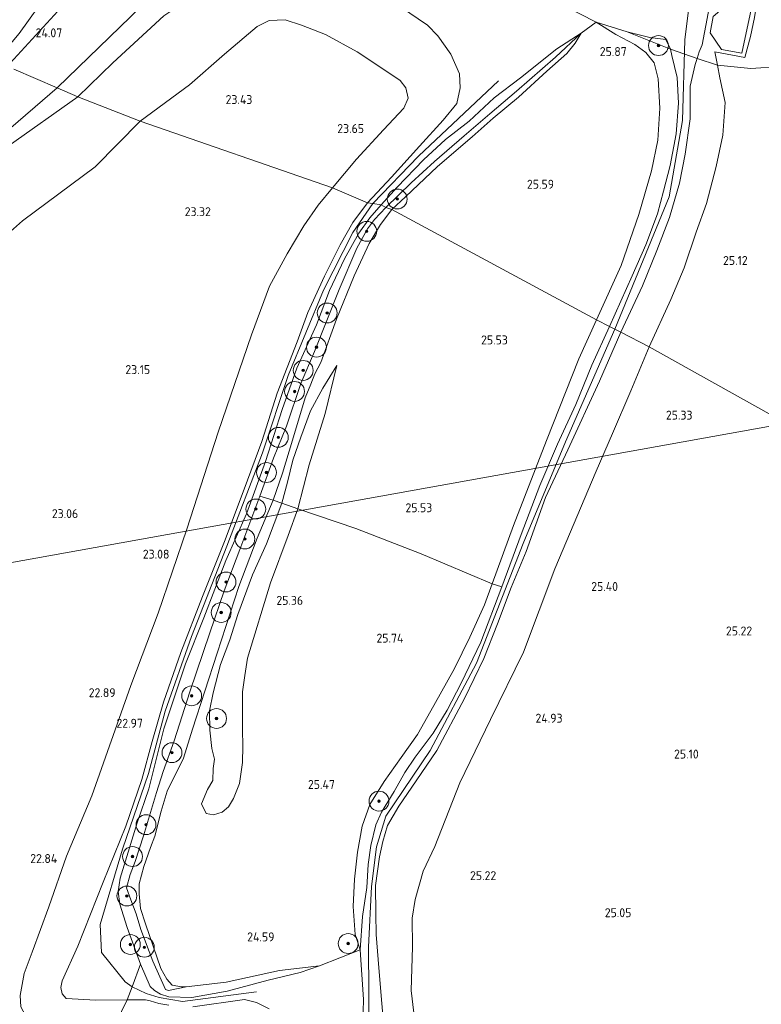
# Model space of a CAD drawing. Extents: x 184075 to 186166, y 346026 to 349063.
# Tile 115 of 136: x 185100 to 185250, y 347969 to 348167. Entities that reach past the tile are written whole.
import ezdxf
from ezdxf.enums import TextEntityAlignment as Align
from ezdxf.lldxf.tags import DXFTag

# ---------------------------------------------------------------- set-up
doc = ezdxf.new("R2010")
doc.units = 0
for name, color, linetype, lineweight in [('B-ME-GR-BOOM-S', 90, 'Continuous', 25), ('B-ME-GR-GRAS-GV', 60, 'Continuous', 13), ('B-ME-GW-OPHOGING_KRUIN-G', 90, 'Continuous', 18), ('B-ME-GW-TALUD_KRUIN-G', 90, 'Continuous', 18), ('B-ME-GW-TALUD_TEEN-G', 90, 'Continuous', 18), ('B-ME-IE-TERREINAFSCHEIDING_KUNSTMATIG_HEKWERK-G', 20, 'IE-TERREINAFSCHEIDING-KUNSTMATIG', 18), ('B-ME-KL-ET_HS-G', 10, 'KL-HS-N', 18), ('B-ME-OG-HOOGTEPUNT-S', 7, 'Continuous', 25), ('B-ME-OG-TERREIN_GROEN-GV', 7, 'Continuous', 18)]:
    doc.layers.add(name, color=color, linetype=linetype, lineweight=lineweight)
doc.styles.add('NLCS-ISO-ANNOTATIVE-T18', font='NLCS-ISO.ttf', dxfattribs={"height": 1.8})
doc.styles.get("Standard").update_dxf_attribs({"font": 'arial.ttf'})
doc.linetypes.add('IE-TERREINAFSCHEIDING-KUNSTMATIG', pattern='A,4,[82,NLCS.SHX,S=0.75,R=90,X=0,Y=0],4,-2', length=10)
tags = doc.linetypes.add('KL-HS-N', pattern='A,4,-1,[103,NLCS.SHX,S=0.75,R=0,X=0,Y=0],-1,4,-1,["H",Standard,S=1,R=0,X=0,Y=-0.5],-2', length=13).pattern_tags.tags
tags[18] = DXFTag(74, 10)

# ---------------------------------------------------------------- blocks, each defined once
blk = doc.blocks.new('SAL-HOOGTELABEL-SO')
at = {"color": 0, "linetype": 'ByBlock', "lineweight": -2, "style": 'NLCS-ISO-ANNOTATIVE-T18'}
blk.add_attdef('HOOGTE', text='', height=1.8, dxfattribs=at).set_placement((2.79, 0), align=Align.RIGHT)
blk = doc.blocks.new('SGR-BOOM_01-SO')
at = {"linetype": 'ByBlock', "lineweight": 18}
h = blk.add_hatch(color=0, dxfattribs=at)
h.dxf.hatch_style = 1
edge = h.paths.add_edge_path()
edge.add_arc((0, 0), 0.25, 0, 360)
at = {"color": 0, "linetype": 'ByBlock', "lineweight": 18}
for radius in [2, 0.25]:
    blk.add_circle((0, 0), radius, dxfattribs=at)

msp = doc.modelspace()

# ---------------------------------------------------------------- linework, layer by layer
at = {"layer": 'B-ME-GR-GRAS-GV'}
for points in [[(185100.112, 348163.981, 23.661), (185092.953, 348155.498, 23.622), (185085.218, 348158.989, 20.981), (185098.428, 348175.31, 20.981), (185103.034, 348181.305, 20.981), (185104.56, 348180.497, 21.573), (185106.31, 348178.613, 22.262), (185108.707, 348176.144, 23.283), (185106.112, 348172.389, 23.414)], [(185096.853, 348156.374, 23.843), (185092.953, 348155.498, 23.622), (185100.112, 348163.981, 23.661), (185106.112, 348172.389, 23.414), (185108.707, 348176.144, 23.283), (185109.835, 348174.818, 23.538), (185110.086, 348174.365, 23.576), (185107.937, 348168.521, 23.945)], [(185244.074, 348172.566, 25.3), (185248.852, 348171.523, 25.475), (185248.191, 348167.222, 25.404), (185247.369, 348163.405, 25.3), (185246.259, 348159.188, 25.543), (185240.217, 348160.307, 25.561), (185240.723, 348157.606, 25.627), (185236.646, 348158.98, 27.335), (185237.047, 348160.275, 27.327), (185237.658, 348161.733, 27.769), (185239.598, 348172.069, 27.862), (185239.416, 348173.078, 27.623), (185239.451, 348174.391, 27.406), (185239.75, 348175.218, 27.155), (185240.968, 348175.833, 26.826), (185242.407, 348176.465, 26.676), (185244.716, 348176.475, 26.478), (185247.215, 348175.861, 25.988), (185245.524, 348174.811, 25.632), (185244.6, 348173.909, 25.498)], [(185241.587, 348160.753, 24.809), (185245.629, 348160.009, 24.761), (185247.959, 348170.776, 24.664), (185244.496, 348171.535, 24.705), (185243.311, 348170.371, 24.768), (185242.066, 348169.28, 24.839), (185239.883, 348167.426, 24.896), (185239.248, 348164.112, 24.896)], [(185247.959, 348170.776, 24.664), (185245.629, 348160.009, 24.761), (185241.587, 348160.753, 24.809), (185239.248, 348164.112, 24.896), (185239.883, 348167.426, 24.896), (185242.066, 348169.28, 24.839), (185243.311, 348170.371, 24.768), (185244.496, 348171.535, 24.705)], [(185168.069, 348138.717, 23.874), (185163.22, 348132.9, 23.567), (185124.535, 348146.343, 23.442), (185134.424, 348153.676, 23.463), (185141.519, 348159.822, 23.567), (185148.05, 348165.395, 23.691), (185150.478, 348166.581, 23.642), (185153.7, 348166.725, 23.612), (185157.014, 348165.691, 23.609), (185161.805, 348163.758, 23.609), (185168.177, 348160.331, 23.71), (185173.398, 348156.865, 23.728), (185176.872, 348154.539, 23.818), (185177.973, 348153.057, 23.927), (185178.485, 348150.998, 23.938), (185177.626, 348148.984, 24.031), (185173.487, 348144.583, 23.904)], [(185221.37, 348117.256, 26.119), (185216.389, 348106.311, 26.112), (185175.173, 348128.564, 24.017), (185177.908, 348131.129, 24.256), (185184.399, 348137.184, 24.215), (185191.325, 348143.21, 24.488), (185195.569, 348146.93, 24.458), (185200.678, 348151.139, 24.364), (185206.397, 348156.377, 24.42), (185210.434, 348159.953, 24.619), (185212.125, 348162.044, 24.824), (185213.284, 348164.036, 25.034), (185216.302, 348166.282, 25.565), (185220.303, 348163.79, 25.894), (185224.126, 348161.766, 26.13), (185226.31, 348160.191, 26.104), (185228.033, 348158.081, 26.059), (185228.803, 348154.861, 26.044), (185229.165, 348148.959, 26.167), (185228.713, 348142.51, 26.201), (185227.493, 348136.357, 26.201), (185224.9, 348127.531, 26.194)], [(185223.578, 348115.176, 27.638), (185219.04, 348104.995, 27.418), (185216.389, 348106.311, 26.112), (185221.37, 348117.256, 26.119), (185224.9, 348127.531, 26.194), (185227.493, 348136.357, 26.201), (185228.713, 348142.51, 26.201), (185229.165, 348148.959, 26.167), (185228.803, 348154.861, 26.044), (185228.033, 348158.081, 26.059), (185226.31, 348160.191, 26.104), (185224.126, 348161.766, 26.13), (185220.303, 348163.79, 25.894), (185216.302, 348166.282, 25.565), (185222.558, 348164.323, 26.594), (185231.269, 348160.833, 27.192), (185231.567, 348159.572, 27.331), (185232.604, 348155.111, 27.563), (185232.893, 348149.996, 27.582), (185232.405, 348143.817, 27.604), (185231.194, 348137.421, 27.6), (185229.908, 348132.222, 27.656), (185228.676, 348127.652, 27.716), (185226.343, 348121.423, 27.713)], [(185179.08, 348133.937, 24.731), (185173.95, 348128.985, 24.689), (185173.059, 348129.509, 24.967), (185176.236, 348133.076, 25.139), (185181.53, 348138.571, 25.127), (185186.006, 348142.65, 25.176), (185190.749, 348146.337, 25.273), (185195.758, 348151.007, 25.326), (185201.073, 348155.036, 25.202), (185208.415, 348160.891, 24.967), (185213.284, 348164.036, 25.034), (185208.169, 348159.235, 24.765), (185200.312, 348152.378, 24.798), (185194.908, 348147.834, 24.806), (185189.775, 348143.392, 24.832), (185183.802, 348138.187, 24.596)], [(185177.908, 348131.129, 24.256), (185175.173, 348128.564, 24.017), (185173.95, 348128.985, 24.689), (185179.08, 348133.937, 24.731), (185183.802, 348138.187, 24.596), (185189.775, 348143.392, 24.832), (185194.908, 348147.834, 24.806), (185200.312, 348152.378, 24.798), (185208.169, 348159.235, 24.765), (185213.284, 348164.036, 25.034), (185212.125, 348162.044, 24.824), (185210.434, 348159.953, 24.619), (185206.397, 348156.377, 24.42), (185200.678, 348151.139, 24.364), (185195.569, 348146.93, 24.458), (185191.325, 348143.21, 24.488), (185184.399, 348137.184, 24.215)], [(185230.346, 348162.793, 27.226), (185231.269, 348160.833, 27.192), (185222.558, 348164.323, 26.594), (185227.119, 348163.207, 26.788)], [(185225.62, 348113.211, 27.769), (185221.324, 348103.882, 27.418), (185220.079, 348104.489, 27.545), (185219.04, 348104.995, 27.418), (185223.578, 348115.176, 27.638), (185226.343, 348121.423, 27.713), (185228.676, 348127.652, 27.716), (185229.908, 348132.222, 27.656), (185231.194, 348137.421, 27.6), (185232.405, 348143.817, 27.604), (185232.893, 348149.996, 27.582), (185232.604, 348155.111, 27.563), (185231.567, 348159.572, 27.331), (185231.269, 348160.833, 27.192), (185236.646, 348158.98, 27.335), (185236.266, 348157.755, 27.342), (185235.269, 348153.415, 27.357), (185235.277, 348146.809, 27.499), (185234.213, 348139.716, 27.63), (185233.129, 348133.835, 27.615), (185231.087, 348126.95, 27.698), (185228.555, 348120.329, 27.769)], [(185121.883, 347969.387, 25.432), (185115.55, 347969.32, 25.115), (185109.627, 347969.685, 24.768), (185108.775, 347970.591, 24.865), (185108.551, 347971.928, 24.838), (185108.805, 347973.248, 24.924), (185111.958, 347980.198, 25.061), (185117.056, 347993.103, 25.072), (185121.639, 348004.35, 25.088), (185124.862, 348013.768, 24.889), (185126.894, 348021.436, 24.744), (185129.229, 348029.366, 24.744), (185132.677, 348039.346, 24.744), (185137.039, 348050.652, 24.744), (185141.454, 348061.723, 24.85), (185145.415, 348072.214, 24.916), (185148.992, 348081.869, 24.932), (185152.108, 348091.546, 24.963), (185156.12, 348101.892, 25.065), (185158.259, 348107.843, 25.123), (185161.612, 348115.156, 25.194), (185164.766, 348121.434, 24.994), (185167.344, 348125.905, 24.943), (185170.272, 348129.882, 24.943), (185171.37, 348129.735, 25.027), (185173.059, 348129.509, 24.967), (185170.77, 348126.892, 24.99), (185168.534, 348123.786, 25.072), (185165.616, 348118.588, 25.19), (185162.599, 348112.265, 25.194), (185159.991, 348105.354, 25.194), (185156.039, 348096.591, 25.166), (185153.08, 348088.301, 25.014), (185149.718, 348077.825, 25.069), (185145.92, 348067.248, 25.037), (185141.74, 348057.852, 24.842), (185137.322, 348046.348, 24.779), (185133.658, 348037.073, 24.736), (185129.262, 348023.962, 24.826), (185126.276, 348011.901, 24.986), (185123.901, 348005.036, 25.143), (185120.985, 347995.678, 25.131), (185120.454, 347993.935, 25.151), (185120.057, 347991.233, 25.205), (185120.383, 347988.649, 25.252), (185121.861, 347983.987, 25.256), (185124.587, 347976.612, 25.342), (185122.862, 347972.004, 25.399)], [(185129.574, 347971.48, 24.224), (185130.188, 347971.282, 24.338), (185133.752, 347972, 24.021), (185141.82, 347973.002, 24.318), (185152.539, 347975.303, 24.654), (185160.622, 347976.25, 25.749), (185156.752, 347974.916, 25.925), (185150.258, 347973.343, 25.448), (185142.01, 347971.129, 25.397), (185134.916, 347969.91, 25.209), (185130.27, 347969.988, 25.096), (185128.604, 347970.579, 25.072), (185127.412, 347971.283, 25.155), (185126.492, 347972.082, 25.405), (185124.587, 347976.612, 25.342), (185121.861, 347983.987, 25.256), (185120.383, 347988.649, 25.252), (185120.057, 347991.233, 25.205), (185120.454, 347993.935, 25.151), (185120.985, 347995.678, 25.131), (185123.901, 348005.036, 25.143), (185126.276, 348011.901, 24.986), (185129.262, 348023.962, 24.826), (185133.658, 348037.073, 24.736), (185137.322, 348046.348, 24.779), (185141.74, 348057.852, 24.842), (185145.92, 348067.248, 25.037), (185149.718, 348077.825, 25.069), (185153.08, 348088.301, 25.014), (185156.039, 348096.591, 25.166), (185159.991, 348105.354, 25.194), (185162.599, 348112.265, 25.194), (185165.616, 348118.588, 25.19), (185168.534, 348123.786, 25.072), (185170.77, 348126.892, 24.99), (185173.059, 348129.509, 24.967), (185173.95, 348128.985, 24.689), (185171.717, 348126.557, 24.783), (185170.275, 348124.661, 24.783), (185168.116, 348120.758, 24.713), (185164.543, 348112.433, 24.56), (185159.581, 348099.96, 24.51), (185156.865, 348093.528, 24.08), (185153.963, 348084.926, 24.099), (185151.322, 348078.51, 24.467), (185148.609, 348070.8, 24.506), (185144.555, 348060.076, 24.048), (185141.406, 348051.788, 24.001), (185138.51, 348043.291, 23.759), (185134.51, 348031.427, 23.352), (185131.332, 348021.596, 23.349), (185129.126, 348015.38, 23.739), (185127.799, 348011.142, 23.927), (185125.199, 348002.457, 24.072), (185123.503, 347997.297, 24.162), (185122.518, 347994.671, 24.357), (185121.75, 347991.946, 24.498), (185122.659, 347989.556, 24.224), (185123.716, 347986.736, 24.021), (185124.629, 347983.598, 24.025), (185127.054, 347977.178, 24.068)], [(185153.179, 348075.482, 23.192), (185151.291, 348070.023, 23.204), (185148.609, 348070.8, 24.506), (185151.322, 348078.51, 24.467), (185153.963, 348084.926, 24.099), (185156.865, 348093.528, 24.08), (185159.581, 348099.96, 24.51), (185164.543, 348112.433, 24.56), (185168.116, 348120.758, 24.713), (185170.275, 348124.661, 24.783), (185171.717, 348126.557, 24.783), (185173.95, 348128.985, 24.689), (185175.173, 348128.564, 24.017), (185172.899, 348125.552, 23.884), (185170.609, 348121.735, 23.724), (185167.624, 348115.211, 23.681), (185164.062, 348106.459, 23.493), (185160.868, 348097.754, 23.427), (185159.694, 348095.437, 23.341), (185158.856, 348093.381, 22.965), (185157.736, 348090.65, 22.907), (185155.157, 348082.086, 23.048)], [(185212.853, 348098.475, 26.116), (185206.316, 348082.05, 26.214), (185199.654, 348064.953, 26.292), (185195.411, 348053.175, 26.316), (185181.087, 348059.204, 25.702), (185167.899, 348064.351, 25.358), (185156.231, 348068.271, 24.482), (185158.512, 348077.116, 24.396), (185161.752, 348087.457, 24.154), (185164.097, 348097.144, 23.724), (185161.293, 348092.544, 23.184), (185158.809, 348087.991, 22.962), (185156.824, 348082.717, 23.106), (185155.259, 348078.099, 23.2), (185154.143, 348073.659, 23.302), (185153.021, 348069.437, 23.513), (185151.291, 348070.023, 23.204), (185153.179, 348075.482, 23.192), (185155.157, 348082.086, 23.048), (185157.736, 348090.65, 22.907), (185158.856, 348093.381, 22.965), (185159.694, 348095.437, 23.341), (185160.868, 348097.754, 23.427), (185164.062, 348106.459, 23.493), (185167.624, 348115.211, 23.681), (185170.609, 348121.735, 23.724), (185172.899, 348125.552, 23.884), (185175.173, 348128.564, 24.017), (185216.389, 348106.311, 26.112)], [(185201.239, 348063.092, 27.426), (185197.343, 348052.569, 27.367), (185195.411, 348053.175, 26.316), (185199.654, 348064.953, 26.292), (185206.316, 348082.05, 26.214), (185212.853, 348098.475, 26.116), (185216.389, 348106.311, 26.112), (185219.04, 348104.995, 27.418), (185215.433, 348097.189, 27.414), (185212.258, 348089.318, 27.363), (185208.519, 348081.326, 27.34), (185204.951, 348072.989, 27.336)], [(185158.512, 348077.116, 24.396), (185156.231, 348068.271, 24.482), (185153.021, 348069.437, 23.513), (185154.143, 348073.659, 23.302), (185155.259, 348078.099, 23.2), (185156.824, 348082.717, 23.106), (185158.809, 348087.991, 22.962), (185161.293, 348092.544, 23.184), (185164.097, 348097.144, 23.724), (185161.752, 348087.457, 24.154)], [(185133.752, 347972, 24.021), (185130.188, 347971.282, 24.338), (185129.574, 347971.48, 24.224), (185127.054, 347977.178, 24.068), (185124.629, 347983.598, 24.025), (185123.716, 347986.736, 24.021), (185122.659, 347989.556, 24.224), (185121.75, 347991.946, 24.498), (185122.518, 347994.671, 24.357), (185123.503, 347997.297, 24.162), (185125.199, 348002.457, 24.072), (185127.799, 348011.142, 23.927), (185129.126, 348015.38, 23.739), (185131.332, 348021.596, 23.349), (185134.51, 348031.427, 23.352), (185138.51, 348043.291, 23.759), (185141.406, 348051.788, 24.001), (185144.555, 348060.076, 24.048), (185148.609, 348070.8, 24.506), (185151.291, 348070.023, 23.204), (185148.031, 348062.392, 22.793), (185144.385, 348052.61, 22.586), (185139.99, 348039.187, 22.07), (185135.035, 348023.915, 21.64), (185133.253, 348018.067, 21.879), (185129.965, 348011.441, 22.942), (185128.766, 348007.396, 23.27), (185127.469, 348002.386, 23.118), (185126.566, 348000.056, 22.735), (185125.24, 347996.277, 22.879), (185124.292, 347992.794, 23.227), (185124.323, 347990.758, 23.493), (185124.578, 347987.773, 23.638), (185125.607, 347984.718, 23.56), (185128.689, 347975.744, 23.728), (185129.862, 347973.596, 23.872), (185130.967, 347972.379, 23.939), (185132.844, 347972.032, 23.923)], [(185137.767, 348006.93, 23.653), (185139.299, 348006.69, 23.97), (185141.042, 348007.186, 24.318), (185142.293, 348008.29, 24.553), (185143.267, 348009.976, 24.693), (185144.519, 348013.004, 24.697), (185145.14, 348017.173, 24.92), (185145.163, 348020.511, 24.983), (185145.1, 348023.83, 25.037), (185145.115, 348028.825, 25.045), (185145.082, 348031.453, 25.033), (185145.574, 348034.732, 25.014), (185146.143, 348038.201, 25.006), (185150.723, 348053.372, 24.807), (185154.302, 348062.941, 24.67), (185156.231, 348068.271, 24.482), (185167.899, 348064.351, 25.358), (185181.087, 348059.204, 25.702), (185195.411, 348053.175, 26.316), (185193.827, 348048.943, 26.269), (185190.904, 348042.429, 26.214), (185187.775, 348036.11, 26.116), (185183.637, 348028.651, 26.03), (185180.358, 348022.839, 26.034), (185177.055, 348018.198, 26.018), (185173.632, 348013.35, 25.975), (185170.777, 348008.774, 25.964), (185169.2, 348004.352, 25.925), (185168.274, 347999.159, 25.921), (185167.645, 347993.728, 26.018), (185167.376, 347988.23, 26.269), (185167.775, 347982.588, 26.577), (185168.83, 347979.476, 27.234), (185160.622, 347976.25, 25.749), (185152.539, 347975.303, 24.654), (185141.82, 347973.002, 24.318), (185133.752, 347972, 24.021), (185132.844, 347972.032, 23.923), (185130.967, 347972.379, 23.939), (185129.862, 347973.596, 23.872), (185128.689, 347975.744, 23.728), (185125.607, 347984.718, 23.56), (185124.578, 347987.773, 23.638), (185124.323, 347990.758, 23.493), (185124.292, 347992.794, 23.227), (185125.24, 347996.277, 22.879), (185126.566, 348000.056, 22.735), (185127.469, 348002.386, 23.118), (185128.766, 348007.396, 23.27), (185129.965, 348011.441, 22.942), (185133.253, 348018.067, 21.879), (185135.035, 348023.915, 21.64), (185139.99, 348039.187, 22.07), (185144.385, 348052.61, 22.586), (185148.031, 348062.392, 22.793), (185151.291, 348070.023, 23.204), (185153.021, 348069.437, 23.513), (185149.934, 348061.256, 22.989), (185147.134, 348054.996, 22.575), (185144.167, 348046.975, 22.477), (185142.551, 348041.891, 22.344), (185140.692, 348036.942, 21.953), (185139.205, 348031.213, 21.824), (185138.457, 348027.584, 21.754), (185138.528, 348023.743, 21.754), (185138.941, 348020.032, 21.797), (185139.44, 348017.884, 21.906), (185139.172, 348015.995, 22.059), (185139.152, 348013.571, 22.383), (185138.097, 348011.747, 22.5), (185136.885, 348008.904, 23.106)], [(185141.042, 348007.186, 24.318), (185139.299, 348006.69, 23.97), (185137.767, 348006.93, 23.653), (185136.885, 348008.904, 23.106), (185138.097, 348011.747, 22.5), (185139.152, 348013.571, 22.383), (185139.172, 348015.995, 22.059), (185139.44, 348017.884, 21.906), (185138.941, 348020.032, 21.797), (185138.528, 348023.743, 21.754), (185138.457, 348027.584, 21.754), (185139.205, 348031.213, 21.824), (185140.692, 348036.942, 21.953), (185142.551, 348041.891, 22.344), (185144.167, 348046.975, 22.477), (185147.134, 348054.996, 22.575), (185149.934, 348061.256, 22.989), (185153.021, 348069.437, 23.513), (185156.231, 348068.271, 24.482), (185154.302, 348062.941, 24.67), (185150.723, 348053.372, 24.807), (185146.143, 348038.201, 25.006), (185145.574, 348034.732, 25.014), (185145.082, 348031.453, 25.033), (185145.115, 348028.825, 25.045), (185145.1, 348023.83, 25.037), (185145.163, 348020.511, 24.983), (185145.14, 348017.173, 24.92), (185144.519, 348013.004, 24.697), (185143.267, 348009.976, 24.693), (185142.293, 348008.29, 24.553)], [(185169.254, 347986.196, 27.262), (185168.83, 347979.476, 27.234), (185167.775, 347982.588, 26.577), (185167.376, 347988.23, 26.269), (185167.645, 347993.728, 26.018), (185168.274, 347999.159, 25.921), (185169.2, 348004.352, 25.925), (185170.777, 348008.774, 25.964), (185173.632, 348013.35, 25.975), (185177.055, 348018.198, 26.018), (185180.358, 348022.839, 26.034), (185183.637, 348028.651, 26.03), (185187.775, 348036.11, 26.116), (185190.904, 348042.429, 26.214), (185193.827, 348048.943, 26.269), (185195.411, 348053.175, 26.316), (185197.343, 348052.569, 27.367), (185193.078, 348041.443, 27.289), (185189.125, 348033.158, 27.25), (185186.31, 348027.769, 27.238), (185183.534, 348023.13, 27.203), (185179.91, 348018.261, 27.117), (185177.809, 348015.183, 27.125), (185175.636, 348011.342, 27.125), (185173.093, 348007.204, 27.129), (185171.981, 348004.639, 27.16), (185170.972, 348000.506, 27.176), (185170.431, 347996.691, 27.222), (185170.125, 347992.04, 27.207)]]:
    msp.add_polyline3d(points, close=True, dxfattribs=at)
for points in [[(185239.598, 348172.069, 27.862), (185237.658, 348161.733, 27.769), (185237.047, 348160.275, 27.327), (185236.646, 348158.98, 27.335), (185231.269, 348160.833, 27.192), (185230.346, 348162.793, 27.226), (185227.119, 348163.207, 26.788), (185222.558, 348164.323, 26.594), (185216.302, 348166.282, 25.565), (185209.907, 348169.593, 25.367)], [(185209.907, 348169.593, 25.367), (185216.302, 348166.282, 25.565), (185213.284, 348164.036, 25.034), (185208.415, 348160.891, 24.967), (185201.073, 348155.036, 25.202), (185195.758, 348151.007, 25.326), (185190.749, 348146.337, 25.273), (185186.006, 348142.65, 25.176), (185181.53, 348138.571, 25.127), (185176.236, 348133.076, 25.139), (185173.059, 348129.509, 24.967), (185171.37, 348129.735, 25.027), (185170.272, 348129.882, 24.943), (185175.097, 348135.034, 25.015), (185180.734, 348141.276, 24.989), (185185.549, 348146.57, 24.974), (185188.286, 348149.87, 24.974), (185188.953, 348153.08, 24.982), (185188.804, 348155.863, 24.952), (185187.059, 348159.811, 24.982), (185184.434, 348163.496, 25.038), (185182.372, 348165.659, 25.09), (185176.893, 348169.368, 25.09)], [(185096.853, 348156.374, 23.843), (185107.937, 348168.521, 23.945)], [(185176.893, 348169.368, 25.09), (185182.372, 348165.659, 25.09), (185184.434, 348163.496, 25.038), (185187.059, 348159.811, 24.982), (185188.804, 348155.863, 24.952), (185188.953, 348153.08, 24.982), (185188.286, 348149.87, 24.974), (185185.549, 348146.57, 24.974), (185180.734, 348141.276, 24.989), (185175.097, 348135.034, 25.015), (185170.272, 348129.882, 24.943), (185163.22, 348132.9, 23.567), (185168.069, 348138.717, 23.874), (185173.487, 348144.583, 23.904), (185177.626, 348148.984, 24.031), (185178.485, 348150.998, 23.938), (185177.973, 348153.057, 23.927), (185176.872, 348154.539, 23.818), (185173.398, 348156.865, 23.728), (185168.177, 348160.331, 23.71), (185161.805, 348163.758, 23.609), (185157.014, 348165.691, 23.609), (185153.7, 348166.725, 23.612), (185150.478, 348166.581, 23.642), (185148.05, 348165.395, 23.691), (185141.519, 348159.822, 23.567), (185134.424, 348153.676, 23.463), (185124.535, 348146.343, 23.442), (185111.968, 348151.223, 24.705), (185119.02, 348158.109, 24.997), (185129.29, 348167.56, 25.03)], [(185129.29, 348167.56, 25.03), (185119.02, 348158.109, 24.997), (185111.968, 348151.223, 24.705), (185107.809, 348153.028, 24.832), (185099.079, 348156.816, 23.862)], [(185312.802, 348167.555, 23.889), (185308.932, 348165.543, 24.302), (185303.851, 348164.118, 24.446), (185300.412, 348162.994, 24.697), (185298.421, 348161.565, 24.94), (185297.238, 348159.745, 25.209), (185299.363, 348160.011, 25.299), (185296.457, 348157.929, 25.308), (185294.405, 348154.935, 25.415), (185292.519, 348152.508, 25.494), (185278.61, 348155.399, 25.629), (185264.733, 348157.718, 25.618), (185253.59, 348157.364, 25.539), (185247.45, 348156.914, 25.543), (185240.723, 348157.606, 25.627), (185240.217, 348160.307, 25.561), (185246.259, 348159.188, 25.543), (185247.369, 348163.405, 25.3), (185248.191, 348167.222, 25.404)], [(185099.079, 348156.816, 23.862), (185107.809, 348153.028, 24.832), (185111.968, 348151.223, 24.705), (185097.915, 348141.338, 24.92)], [(185251.132, 348087.41, 25.25), (185226.967, 348100.885, 25.096), (185231.369, 348110.429, 25.146), (185234.042, 348116.777, 25.213), (185236.463, 348123.97, 25.255), (185238.525, 348129.773, 25.3), (185240.504, 348137.212, 25.273), (185241.805, 348143.546, 25.389), (185242.314, 348150.065, 25.666), (185241.196, 348155.083, 25.689), (185240.723, 348157.606, 25.627), (185247.45, 348156.914, 25.543), (185253.59, 348157.364, 25.539)], [(185097.915, 348141.338, 24.92), (185111.968, 348151.223, 24.705), (185124.535, 348146.343, 23.442), (185115.428, 348137.158, 23.126), (185100.825, 348126.244, 23.122), (185084.467, 348111.8, 23.098)], [(185084.467, 348111.8, 23.098), (185100.825, 348126.244, 23.122), (185115.428, 348137.158, 23.126), (185124.535, 348146.343, 23.442), (185163.22, 348132.9, 23.567), (185160.339, 348129.455, 23.536), (185157.474, 348125.246, 23.517), (185154.076, 348119.656, 23.517), (185150.544, 348113.091, 23.458), (185146.943, 348103.311, 23.376), (185140.242, 348083.735, 23.259), (185133.915, 348064.201, 23.263), (185128.118, 348047.24, 23.169), (185122.636, 348032.731, 23.036), (185114.805, 348010.511, 22.872), (185109.683, 347998.316, 22.848), (185106.113, 347988.113, 22.852), (185102.736, 347979.04, 22.844), (185101.173, 347974.7, 22.852), (185100.337, 347970.315, 22.864), (185100.467, 347967.981, 22.848)], [(185100.467, 347967.981, 22.848), (185100.337, 347970.315, 22.864), (185101.173, 347974.7, 22.852), (185102.736, 347979.04, 22.844), (185106.113, 347988.113, 22.852), (185109.683, 347998.316, 22.848), (185114.805, 348010.511, 22.872), (185122.636, 348032.731, 23.036), (185128.118, 348047.24, 23.169), (185133.915, 348064.201, 23.263), (185140.242, 348083.735, 23.259), (185146.943, 348103.311, 23.376), (185150.544, 348113.091, 23.458), (185154.076, 348119.656, 23.517), (185157.474, 348125.246, 23.517), (185160.339, 348129.455, 23.536), (185163.22, 348132.9, 23.567), (185170.272, 348129.882, 24.943), (185167.344, 348125.905, 24.943), (185164.766, 348121.434, 24.994), (185161.612, 348115.156, 25.194), (185158.259, 348107.843, 25.123), (185156.12, 348101.892, 25.065), (185152.108, 348091.546, 24.963), (185148.992, 348081.869, 24.932), (185145.415, 348072.214, 24.916), (185141.454, 348061.723, 24.85), (185137.039, 348050.652, 24.744), (185132.677, 348039.346, 24.744), (185129.229, 348029.366, 24.744), (185126.894, 348021.436, 24.744), (185124.862, 348013.768, 24.889), (185121.639, 348004.35, 25.088), (185117.056, 347993.103, 25.072), (185111.958, 347980.198, 25.061), (185108.805, 347973.248, 24.924), (185108.551, 347971.928, 24.838), (185108.775, 347970.591, 24.865), (185109.627, 347969.685, 24.768), (185115.55, 347969.32, 25.115), (185121.883, 347969.387, 25.432), (185118.497, 347962.343, 22.997)], [(185169.136, 347957.413, 27.722), (185169.484, 347969.457, 27.659), (185168.83, 347979.476, 27.234), (185169.254, 347986.196, 27.262), (185170.125, 347992.04, 27.207), (185170.431, 347996.691, 27.222), (185170.972, 348000.506, 27.176), (185171.981, 348004.639, 27.16), (185173.093, 348007.204, 27.129), (185175.636, 348011.342, 27.125), (185177.809, 348015.183, 27.125), (185179.91, 348018.261, 27.117), (185183.534, 348023.13, 27.203), (185186.31, 348027.769, 27.238), (185189.125, 348033.158, 27.25), (185193.078, 348041.443, 27.289), (185197.343, 348052.569, 27.367), (185201.239, 348063.092, 27.426), (185204.951, 348072.989, 27.336), (185208.519, 348081.326, 27.34), (185212.258, 348089.318, 27.363), (185215.433, 348097.189, 27.414), (185219.04, 348104.995, 27.418), (185220.079, 348104.489, 27.545), (185221.324, 348103.882, 27.418), (185216.975, 348094.004, 27.418), (185210.612, 348080.157, 27.531), (185206.15, 348070.582, 27.418), (185202.216, 348059.704, 27.484), (185199.214, 348052.417, 27.469), (185196.435, 348045.122, 27.465), (185193.681, 348038.113, 27.488), (185189.807, 348030.102, 27.441), (185184.269, 348019.623, 27.441), (185180.091, 348013.542, 27.332), (185176.6, 348008.406, 27.328), (185174.323, 348004.483, 27.308), (185173.357, 348001.319, 27.308), (185172.673, 347998.208, 27.308), (185171.921, 347992.423, 27.324), (185171.933, 347986.756, 27.371), (185172.048, 347982.586, 27.359), (185172.584, 347975.834, 27.359), (185174.45, 347953.521, 27.531)], [(185179.974, 347963.998, 24.752), (185179.104, 347971.269, 24.904), (185179.349, 347980.069, 25.131), (185179.29, 347985.838, 25.112), (185179.85, 347989.611, 25.057), (185181.505, 347995.295, 25.045), (185183.818, 348000.301, 25.037), (185188.844, 348013.114, 25.041), (185195.07, 348025.89, 25.037), (185201.697, 348039.406, 25.295), (185208.033, 348056.196, 25.311), (185216.314, 348075.833, 25.205), (185219.645, 348083.461, 25.452), (185223.336, 348092.007, 25.315), (185226.967, 348100.885, 25.096), (185251.132, 348087.41, 25.25)]]:
    msp.add_polyline3d(points, dxfattribs=at)
at = {"layer": 'B-ME-GW-OPHOGING_KRUIN-G'}
for points in [[(185107.809, 348153.028, 24.832), (185133.078, 348177.612, 25.098), (185148.896, 348189.158, 24.918)], [(185220.079, 348104.489, 27.545), (185231.046, 348131.132, 27.653), (185233.699, 348146.47, 27.713), (185234.165, 348162.688, 27.735), (185235.767, 348175.725, 27.634)], [(185171.37, 348129.735, 25.027), (185180.56, 348139.306, 25.053), (185196.685, 348154.49, 25.322)], [(185046.226, 348087.201, 24.925), (185055.767, 348098.025, 24.908), (185063.433, 348106.366, 24.84), (185068.021, 348110.923, 24.917), (185072.865, 348116.582, 24.942), (185083.224, 348129.273, 24.959), (185096.982, 348143.702, 25.01), (185107.809, 348153.028, 24.832)], [(185171.37, 348129.735, 25.027), (185167.351, 348123.925, 25.109), (185161.419, 348112.33, 25.226), (185154.3, 348095.11, 25.152), (185149.149, 348079.578, 25.101), (185141.962, 348060.731, 24.949), (185134.824, 348042.594, 24.894), (185129.561, 348027.528, 24.816), (185126.152, 348014.966, 25.004), (185120.946, 347999.735, 25.262), (185116.456, 347984.591, 25.504), (185116.712, 347978.931, 25.563), (185121.485, 347973.069, 25.516)], [(185184.371, 347864.618, 27.677), (185179.25, 347888.443, 27.787), (185173.227, 347920.7, 27.72), (185171.265, 347944.267, 27.732), (185170.595, 347961.938, 27.732), (185170.46, 347980.019, 27.607), (185171.077, 347992.248, 27.447), (185172.073, 348000.217, 27.353), (185173.945, 348006.423, 27.408), (185182.895, 348019.628, 27.576), (185192.237, 348037.231, 27.521), (185201.634, 348061.294, 27.494), (185210.137, 348081.751, 27.595), (185220.079, 348104.489, 27.545)], [(185121.485, 347973.069, 25.516), (185122.862, 347972.004, 25.399), (185125.727, 347970.677, 25.52), (185128.302, 347969.897, 25.195), (185133.026, 347969.097, 25.129), (185147.943, 347971.03, 25.555)]]:
    msp.add_polyline3d(points, dxfattribs=at)
at = {"layer": 'B-ME-GW-TALUD_KRUIN-G'}
for points in [[(185170.272, 348129.882, 24.943), (185175.097, 348135.034, 25.015), (185180.734, 348141.276, 24.989), (185185.549, 348146.57, 24.974), (185188.286, 348149.87, 24.974), (185188.953, 348153.08, 24.982), (185188.804, 348155.863, 24.952), (185187.059, 348159.811, 24.982), (185184.434, 348163.496, 25.038), (185182.372, 348165.659, 25.09), (185176.893, 348169.368, 25.09), (185168.829, 348173.895, 25.053), (185161.394, 348177.683, 25.041), (185156.747, 348178.798, 24.97), (185152.484, 348178.877, 24.791), (185148.219, 348177.876, 24.858), (185144.84, 348176.738, 24.862), (185137.111, 348172.877, 24.993), (185129.29, 348167.56, 25.03), (185119.02, 348158.109, 24.997), (185111.968, 348151.223, 24.705)], [(185247.215, 348175.861, 25.988), (185244.716, 348176.475, 26.478), (185242.407, 348176.465, 26.676), (185240.968, 348175.833, 26.826), (185239.75, 348175.218, 27.155), (185239.451, 348174.391, 27.406), (185239.416, 348173.078, 27.623), (185239.598, 348172.069, 27.862), (185237.658, 348161.733, 27.769)], [(185092.953, 348155.498, 23.622), (185100.112, 348163.981, 23.661), (185106.112, 348172.389, 23.414)], [(185240.217, 348160.307, 25.561), (185246.259, 348159.188, 25.543), (185247.369, 348163.405, 25.3), (185248.191, 348167.222, 25.404), (185248.852, 348171.523, 25.475), (185244.074, 348172.566, 25.3)], [(185213.284, 348164.036, 25.034), (185208.415, 348160.891, 24.967), (185201.073, 348155.036, 25.202), (185195.758, 348151.007, 25.326), (185190.749, 348146.337, 25.273), (185186.006, 348142.65, 25.176), (185181.53, 348138.571, 25.127), (185176.236, 348133.076, 25.139), (185173.059, 348129.509, 24.967)], [(185219.04, 348104.995, 27.418), (185223.578, 348115.176, 27.638), (185226.343, 348121.423, 27.713), (185228.676, 348127.652, 27.716), (185229.908, 348132.222, 27.656), (185231.194, 348137.421, 27.6), (185232.405, 348143.817, 27.604), (185232.893, 348149.996, 27.582), (185232.604, 348155.111, 27.563), (185231.567, 348159.572, 27.331), (185231.269, 348160.833, 27.192), (185230.346, 348162.793, 27.226), (185227.119, 348163.207, 26.788), (185222.558, 348164.323, 26.594)], [(185237.658, 348161.733, 27.769), (185237.047, 348160.275, 27.327), (185236.646, 348158.98, 27.335), (185236.266, 348157.755, 27.342), (185235.269, 348153.415, 27.357), (185235.277, 348146.809, 27.499), (185234.213, 348139.716, 27.63), (185233.129, 348133.835, 27.615), (185231.087, 348126.95, 27.698), (185228.555, 348120.329, 27.769), (185225.62, 348113.211, 27.769), (185221.324, 348103.882, 27.418)], [(185111.968, 348151.223, 24.705), (185097.915, 348141.338, 24.92)], [(185130.278, 347968.35, 25.065), (185128.289, 347968.705, 25.041), (185126.514, 347969.218, 25.241), (185125.568, 347969.421, 25.452), (185121.883, 347969.387, 25.432), (185115.55, 347969.32, 25.115), (185109.627, 347969.685, 24.768), (185108.775, 347970.591, 24.865), (185108.551, 347971.928, 24.838), (185108.805, 347973.248, 24.924), (185111.958, 347980.198, 25.061), (185117.056, 347993.103, 25.072), (185121.639, 348004.35, 25.088), (185124.862, 348013.768, 24.889), (185126.894, 348021.436, 24.744), (185129.229, 348029.366, 24.744), (185132.677, 348039.346, 24.744), (185137.039, 348050.652, 24.744), (185141.454, 348061.723, 24.85), (185145.415, 348072.214, 24.916), (185148.992, 348081.869, 24.932), (185152.108, 348091.546, 24.963), (185156.12, 348101.892, 25.065), (185158.259, 348107.843, 25.123), (185161.612, 348115.156, 25.194), (185164.766, 348121.434, 24.994), (185167.344, 348125.905, 24.943), (185170.272, 348129.882, 24.943)], [(185173.059, 348129.509, 24.967), (185170.77, 348126.892, 24.99), (185168.534, 348123.786, 25.072), (185165.616, 348118.588, 25.19), (185162.599, 348112.265, 25.194), (185159.991, 348105.354, 25.194), (185156.039, 348096.591, 25.166), (185153.08, 348088.301, 25.014), (185149.718, 348077.825, 25.069), (185145.92, 348067.248, 25.037), (185141.74, 348057.852, 24.842), (185137.322, 348046.348, 24.779), (185133.658, 348037.073, 24.736), (185129.262, 348023.962, 24.826), (185126.276, 348011.901, 24.986), (185123.901, 348005.036, 25.143), (185120.985, 347995.678, 25.131), (185120.454, 347993.935, 25.151), (185120.057, 347991.233, 25.205), (185120.383, 347988.649, 25.252), (185121.861, 347983.987, 25.256), (185124.587, 347976.612, 25.342), (185126.492, 347972.082, 25.405), (185127.412, 347971.283, 25.155), (185128.604, 347970.579, 25.072), (185130.27, 347969.988, 25.096), (185134.916, 347969.91, 25.209), (185142.01, 347971.129, 25.397), (185150.258, 347973.343, 25.448), (185156.752, 347974.916, 25.925), (185160.622, 347976.25, 25.749)], [(185168.83, 347979.476, 27.234), (185169.254, 347986.196, 27.262), (185170.125, 347992.04, 27.207), (185170.431, 347996.691, 27.222), (185170.972, 348000.506, 27.176), (185171.981, 348004.639, 27.16), (185173.093, 348007.204, 27.129), (185175.636, 348011.342, 27.125), (185177.809, 348015.183, 27.125), (185179.91, 348018.261, 27.117), (185183.534, 348023.13, 27.203), (185186.31, 348027.769, 27.238), (185189.125, 348033.158, 27.25), (185193.078, 348041.443, 27.289), (185197.343, 348052.569, 27.367), (185201.239, 348063.092, 27.426), (185204.951, 348072.989, 27.336), (185208.519, 348081.326, 27.34), (185212.258, 348089.318, 27.363), (185215.433, 348097.189, 27.414), (185219.04, 348104.995, 27.418)], [(185221.324, 348103.882, 27.418), (185216.975, 348094.004, 27.418), (185210.612, 348080.157, 27.531), (185206.15, 348070.582, 27.418), (185202.216, 348059.704, 27.484), (185199.214, 348052.417, 27.469), (185196.435, 348045.122, 27.465), (185193.681, 348038.113, 27.488), (185189.807, 348030.102, 27.441), (185184.269, 348019.623, 27.441), (185180.091, 348013.542, 27.332), (185176.6, 348008.406, 27.328), (185174.323, 348004.483, 27.308), (185173.357, 348001.319, 27.308), (185172.673, 347998.208, 27.308), (185171.921, 347992.423, 27.324), (185171.933, 347986.756, 27.371), (185172.048, 347982.586, 27.359), (185172.584, 347975.834, 27.359), (185174.45, 347953.521, 27.531), (185176.39, 347939.39, 27.59), (185178.485, 347919.924, 27.742), (185180.835, 347903.293, 27.652), (185182.893, 347887.974, 27.707)], [(185136.885, 348008.904, 23.106), (185137.767, 348006.93, 23.653), (185139.299, 348006.69, 23.97), (185141.042, 348007.186, 24.318), (185142.293, 348008.29, 24.553), (185143.267, 348009.976, 24.693), (185144.519, 348013.004, 24.697), (185145.14, 348017.173, 24.92), (185145.163, 348020.511, 24.983), (185145.1, 348023.83, 25.037), (185145.115, 348028.825, 25.045), (185145.082, 348031.453, 25.033), (185145.574, 348034.732, 25.014), (185146.143, 348038.201, 25.006), (185150.723, 348053.372, 24.807), (185154.302, 348062.941, 24.67), (185156.231, 348068.271, 24.482), (185158.512, 348077.116, 24.396), (185161.752, 348087.457, 24.154), (185164.097, 348097.144, 23.724)], [(185150.493, 347967.607, 25.655), (185147.932, 347968.906, 25.53), (185145.5, 347969.5, 25.526), (185135.086, 347968.007, 25.291)]]:
    msp.add_polyline3d(points, dxfattribs=at)
at = {"layer": 'B-ME-GW-TALUD_TEEN-G'}
msp.add_polyline3d([(185244.496, 348171.535, 24.705), (185243.311, 348170.371, 24.768), (185242.066, 348169.28, 24.839), (185239.883, 348167.426, 24.896), (185239.248, 348164.112, 24.896), (185241.587, 348160.753, 24.809), (185245.629, 348160.009, 24.761), (185247.959, 348170.776, 24.664)], close=True, dxfattribs=at)
for points in [[(185124.535, 348146.343, 23.442), (185134.424, 348153.676, 23.463), (185141.519, 348159.822, 23.567), (185148.05, 348165.395, 23.691), (185150.478, 348166.581, 23.642), (185153.7, 348166.725, 23.612), (185157.014, 348165.691, 23.609), (185161.805, 348163.758, 23.609), (185168.177, 348160.331, 23.71), (185173.398, 348156.865, 23.728), (185176.872, 348154.539, 23.818), (185177.973, 348153.057, 23.927), (185178.485, 348150.998, 23.938), (185177.626, 348148.984, 24.031), (185173.487, 348144.583, 23.904), (185168.069, 348138.717, 23.874), (185163.22, 348132.9, 23.567)], [(185216.302, 348166.282, 25.565), (185220.303, 348163.79, 25.894), (185224.126, 348161.766, 26.13), (185226.31, 348160.191, 26.104), (185228.033, 348158.081, 26.059), (185228.803, 348154.861, 26.044), (185229.165, 348148.959, 26.167), (185228.713, 348142.51, 26.201), (185227.493, 348136.357, 26.201), (185224.9, 348127.531, 26.194), (185221.37, 348117.256, 26.119), (185216.389, 348106.311, 26.112)], [(185175.173, 348128.564, 24.017), (185177.908, 348131.129, 24.256), (185184.399, 348137.184, 24.215), (185191.325, 348143.21, 24.488), (185195.569, 348146.93, 24.458), (185200.678, 348151.139, 24.364), (185206.397, 348156.377, 24.42), (185210.434, 348159.953, 24.619), (185212.125, 348162.044, 24.824), (185213.284, 348164.036, 25.034)], [(185226.967, 348100.885, 25.096), (185231.369, 348110.429, 25.146), (185234.042, 348116.777, 25.213), (185236.463, 348123.97, 25.255), (185238.525, 348129.773, 25.3), (185240.504, 348137.212, 25.273), (185241.805, 348143.546, 25.389), (185242.314, 348150.065, 25.666), (185241.196, 348155.083, 25.689), (185240.723, 348157.606, 25.627), (185240.217, 348160.307, 25.561)], [(185084.467, 348111.8, 23.098), (185100.825, 348126.244, 23.122), (185115.428, 348137.158, 23.126), (185124.535, 348146.343, 23.442)], [(185118.497, 347962.343, 22.997), (185112.878, 347962.613, 22.829), (185107.496, 347963.204, 22.813), (185103.966, 347964.423, 22.817), (185101.418, 347966.262, 22.84), (185100.467, 347967.981, 22.848), (185100.337, 347970.315, 22.864), (185101.173, 347974.7, 22.852), (185102.736, 347979.04, 22.844), (185106.113, 347988.113, 22.852), (185109.683, 347998.316, 22.848), (185114.805, 348010.511, 22.872), (185122.636, 348032.731, 23.036), (185128.118, 348047.24, 23.169), (185133.915, 348064.201, 23.263), (185140.242, 348083.735, 23.259), (185146.943, 348103.311, 23.376), (185150.544, 348113.091, 23.458), (185154.076, 348119.656, 23.517), (185157.474, 348125.246, 23.517), (185160.339, 348129.455, 23.536), (185163.22, 348132.9, 23.567)], [(185175.173, 348128.564, 24.017), (185172.899, 348125.552, 23.884), (185170.609, 348121.735, 23.724), (185167.624, 348115.211, 23.681), (185164.062, 348106.459, 23.493), (185160.868, 348097.754, 23.427), (185159.694, 348095.437, 23.341), (185158.856, 348093.381, 22.965), (185157.736, 348090.65, 22.907), (185155.157, 348082.086, 23.048), (185153.179, 348075.482, 23.192), (185151.291, 348070.023, 23.204)], [(185216.389, 348106.311, 26.112), (185212.853, 348098.475, 26.116), (185206.316, 348082.05, 26.214), (185199.654, 348064.953, 26.292), (185195.411, 348053.175, 26.316), (185193.827, 348048.943, 26.269), (185190.904, 348042.429, 26.214), (185187.775, 348036.11, 26.116), (185183.637, 348028.651, 26.03), (185180.358, 348022.839, 26.034), (185177.055, 348018.198, 26.018), (185173.632, 348013.35, 25.975), (185170.777, 348008.774, 25.964), (185169.2, 348004.352, 25.925), (185168.274, 347999.159, 25.921), (185167.645, 347993.728, 26.018), (185167.376, 347988.23, 26.269), (185167.775, 347982.588, 26.577), (185168.83, 347979.476, 27.234)], [(185226.967, 348100.885, 25.096), (185223.336, 348092.007, 25.315), (185219.645, 348083.461, 25.452), (185216.314, 348075.833, 25.205), (185208.033, 348056.196, 25.311), (185201.697, 348039.406, 25.295), (185195.07, 348025.89, 25.037), (185188.844, 348013.114, 25.041), (185183.818, 348000.301, 25.037), (185181.505, 347995.295, 25.045), (185179.85, 347989.611, 25.057), (185179.29, 347985.838, 25.112), (185179.349, 347980.069, 25.131), (185179.104, 347971.269, 24.904), (185179.974, 347963.998, 24.752)], [(185164.097, 348097.144, 23.724), (185161.293, 348092.544, 23.184), (185158.809, 348087.991, 22.962), (185156.824, 348082.717, 23.106), (185155.259, 348078.099, 23.2), (185154.143, 348073.659, 23.302), (185153.021, 348069.437, 23.513), (185149.934, 348061.256, 22.989), (185147.134, 348054.996, 22.575), (185144.167, 348046.975, 22.477), (185142.551, 348041.891, 22.344), (185140.692, 348036.942, 21.953), (185139.205, 348031.213, 21.824), (185138.457, 348027.584, 21.754), (185138.528, 348023.743, 21.754), (185138.941, 348020.032, 21.797), (185139.44, 348017.884, 21.906), (185139.172, 348015.995, 22.059), (185139.152, 348013.571, 22.383), (185138.097, 348011.747, 22.5), (185136.885, 348008.904, 23.106)], [(185151.291, 348070.023, 23.204), (185148.031, 348062.392, 22.793), (185144.385, 348052.61, 22.586), (185139.99, 348039.187, 22.07), (185135.035, 348023.915, 21.64), (185133.253, 348018.067, 21.879), (185129.965, 348011.441, 22.942), (185128.766, 348007.396, 23.27), (185127.469, 348002.386, 23.118), (185126.566, 348000.056, 22.735), (185125.24, 347996.277, 22.879), (185124.292, 347992.794, 23.227), (185124.323, 347990.758, 23.493), (185124.578, 347987.773, 23.638), (185125.607, 347984.718, 23.56), (185128.689, 347975.744, 23.728), (185129.862, 347973.596, 23.872), (185130.967, 347972.379, 23.939), (185132.844, 347972.032, 23.923), (185133.752, 347972, 24.021)]]:
    msp.add_polyline3d(points, dxfattribs=at)
at = {"layer": 'B-ME-IE-TERREINAFSCHEIDING_KUNSTMATIG_HEKWERK-G'}
for points in [[(185113.072, 348180.837, 23.324), (185110.086, 348174.365, 23.576), (185107.937, 348168.521, 23.945), (185096.853, 348156.374, 23.843), (185089.151, 348147.767, 24.009), (185075.988, 348132.528, 23.788), (185069.207, 348124.935, 23.933), (185058.817, 348113.629, 23.954), (185043.352, 348096.965, 24.043), (185029.362, 348080.902, 24.221), (185013.987, 348064.808, 24.34), (184999.256, 348048.872, 24.196), (184991.589, 348038.501, 24.115), (184987.348, 348033.303, 24.022), (184982.639, 348029.466, 23.894), (184979.938, 348028.094, 23.916), (184973.091, 348021.525, 23.911), (184967.473, 348015.442, 24.081), (184964.152, 348011.352, 24.208), (184971.02, 348002.229, 24.302), (184977.558, 347998.453, 23.028)], [(185173.95, 348128.985, 24.689), (185179.08, 348133.937, 24.731), (185183.802, 348138.187, 24.596), (185189.775, 348143.392, 24.832), (185194.908, 348147.834, 24.806), (185200.312, 348152.378, 24.798), (185208.169, 348159.235, 24.765), (185213.284, 348164.036, 25.034), (185216.302, 348166.282, 25.565), (185209.907, 348169.593, 25.367)], [(185222.558, 348164.323, 26.594), (185216.302, 348166.282, 25.565)], [(185247.45, 348156.914, 25.543), (185240.723, 348157.606, 25.627), (185236.646, 348158.98, 27.335), (185231.269, 348160.833, 27.192), (185222.558, 348164.323, 26.594)], [(185247.45, 348156.914, 25.543), (185253.59, 348157.364, 25.539), (185264.733, 348157.718, 25.618), (185278.61, 348155.399, 25.629), (185292.519, 348152.508, 25.494), (185297.842, 348151.605, 25.382)], [(185173.95, 348128.985, 24.689), (185171.717, 348126.557, 24.783), (185170.275, 348124.661, 24.783), (185168.116, 348120.758, 24.713), (185164.543, 348112.433, 24.56), (185159.581, 348099.96, 24.51), (185156.865, 348093.528, 24.08), (185153.963, 348084.926, 24.099), (185151.322, 348078.51, 24.467), (185148.609, 348070.8, 24.506), (185144.555, 348060.076, 24.048), (185141.406, 348051.788, 24.001), (185138.51, 348043.291, 23.759), (185134.51, 348031.427, 23.352), (185131.332, 348021.596, 23.349), (185129.126, 348015.38, 23.739), (185127.799, 348011.142, 23.927), (185125.199, 348002.457, 24.072), (185123.503, 347997.297, 24.162), (185122.518, 347994.671, 24.357), (185121.75, 347991.946, 24.498), (185122.659, 347989.556, 24.224), (185123.716, 347986.736, 24.021), (185124.629, 347983.598, 24.025), (185127.054, 347977.178, 24.068), (185129.574, 347971.48, 24.224)], [(185197.343, 348052.569, 27.367), (185195.411, 348053.175, 26.316), (185181.087, 348059.204, 25.702), (185167.899, 348064.351, 25.358), (185156.231, 348068.271, 24.482), (185153.021, 348069.437, 23.513), (185151.291, 348070.023, 23.204), (185148.609, 348070.8, 24.506)], [(185124.587, 347976.612, 25.342), (185122.862, 347972.004, 25.399), (185121.883, 347969.387, 25.432), (185118.497, 347962.343, 22.997), (185111.941, 347951.891, 22.817), (185098.743, 347954.124, 22.723), (185072.744, 347958.444, 22.68), (185055.145, 347961.32, 22.68), (185038.76, 347964.059, 22.68), (185026.49, 347966.3, 22.688), (185016.297, 347968.217, 22.723), (185012.212, 347974.151, 22.735), (185009.555, 347980.092, 22.735), (185007.83, 347983.751, 22.719), (185006.319, 347986.108, 22.684), (185004.206, 347988.806, 22.664), (185001.651, 347990.833, 22.657), (184997.763, 347993.535, 22.688), (184994.574, 347995.248, 22.7), (184990.621, 347996.695, 22.7), (184985.316, 347998.19, 22.754), (184977.558, 347998.453, 23.028)], [(185133.752, 347972, 24.021), (185141.82, 347973.002, 24.318), (185152.539, 347975.303, 24.654), (185160.622, 347976.25, 25.749)], [(185133.752, 347972, 24.021), (185130.188, 347971.282, 24.338), (185129.574, 347971.48, 24.224)]]:
    msp.add_polyline3d(points, dxfattribs=at)
at = {"layer": 'B-ME-KL-ET_HS-G'}
for points in [[(185245.805, 348083.904, 25.104), (185416.504, 348114.509, 25.049), (185643.709, 348155.494, 26.366)], [(185042.568, 348047.397, 26.214), (185245.805, 348083.904, 25.104)]]:
    msp.add_polyline3d(points, dxfattribs=at)
at = {"layer": 'B-ME-OG-TERREIN_GROEN-GV'}
msp.add_polyline3d([(185231.369, 348110.429, 25.146), (185226.967, 348100.885, 25.096), (185221.324, 348103.882, 27.418), (185225.62, 348113.211, 27.769), (185228.555, 348120.329, 27.769), (185231.087, 348126.95, 27.698), (185233.129, 348133.835, 27.615), (185234.213, 348139.716, 27.63), (185235.277, 348146.809, 27.499), (185235.269, 348153.415, 27.357), (185236.266, 348157.755, 27.342), (185236.646, 348158.98, 27.335), (185240.723, 348157.606, 25.627), (185241.196, 348155.083, 25.689), (185242.314, 348150.065, 25.666), (185241.805, 348143.546, 25.389), (185240.504, 348137.212, 25.273), (185238.525, 348129.773, 25.3), (185236.463, 348123.97, 25.255), (185234.042, 348116.777, 25.213)], close=True, dxfattribs=at)
for points in [[(185174.45, 347953.521, 27.531), (185172.584, 347975.834, 27.359), (185172.048, 347982.586, 27.359), (185171.933, 347986.756, 27.371), (185171.921, 347992.423, 27.324), (185172.673, 347998.208, 27.308), (185173.357, 348001.319, 27.308), (185174.323, 348004.483, 27.308), (185176.6, 348008.406, 27.328), (185180.091, 348013.542, 27.332), (185184.269, 348019.623, 27.441), (185189.807, 348030.102, 27.441), (185193.681, 348038.113, 27.488), (185196.435, 348045.122, 27.465), (185199.214, 348052.417, 27.469), (185202.216, 348059.704, 27.484), (185206.15, 348070.582, 27.418), (185210.612, 348080.157, 27.531), (185216.975, 348094.004, 27.418), (185221.324, 348103.882, 27.418), (185226.967, 348100.885, 25.096), (185223.336, 348092.007, 25.315), (185219.645, 348083.461, 25.452), (185216.314, 348075.833, 25.205), (185208.033, 348056.196, 25.311), (185201.697, 348039.406, 25.295), (185195.07, 348025.89, 25.037), (185188.844, 348013.114, 25.041), (185183.818, 348000.301, 25.037), (185181.505, 347995.295, 25.045), (185179.85, 347989.611, 25.057), (185179.29, 347985.838, 25.112), (185179.349, 347980.069, 25.131), (185179.104, 347971.269, 24.904), (185179.974, 347963.998, 24.752)], [(185130.278, 347968.35, 25.065), (185128.289, 347968.705, 25.041), (185126.514, 347969.218, 25.241), (185125.568, 347969.421, 25.452), (185121.883, 347969.387, 25.432), (185122.862, 347972.004, 25.399), (185124.587, 347976.612, 25.342), (185126.492, 347972.082, 25.405), (185127.412, 347971.283, 25.155), (185128.604, 347970.579, 25.072), (185130.27, 347969.988, 25.096), (185134.916, 347969.91, 25.209), (185142.01, 347971.129, 25.397), (185150.258, 347973.343, 25.448), (185156.752, 347974.916, 25.925), (185160.622, 347976.25, 25.749), (185168.83, 347979.476, 27.234), (185169.484, 347969.457, 27.659), (185169.136, 347957.413, 27.722)], [(185118.497, 347962.343, 22.997), (185121.883, 347969.387, 25.432), (185125.568, 347969.421, 25.452), (185126.514, 347969.218, 25.241), (185128.289, 347968.705, 25.041), (185130.278, 347968.35, 25.065)], [(185135.086, 347968.007, 25.291), (185145.5, 347969.5, 25.526), (185147.932, 347968.906, 25.53), (185150.493, 347967.607, 25.655)], [(185150.493, 347967.607, 25.655), (185147.932, 347968.906, 25.53), (185145.5, 347969.5, 25.526), (185135.086, 347968.007, 25.291)]]:
    msp.add_polyline3d(points, dxfattribs=at)

# ---------------------------------------------------------------- block references
at = {"layer": 'B-ME-GR-BOOM-S'}
for p in [(185228.871, 348161.563, 26.916), (185176.272, 348130.654, 24.387), (185170.127, 348124.159, 24.612), (185162.164, 348107.715, 24.838), (185160.005, 348100.837, 24.1), (185157.33, 348096.149, 24.001), (185155.597, 348091.92, 24.553), (185152.326, 348082.665, 24.553), (185149.945, 348075.59, 24.145), (185147.798, 348068.242, 24.553), (185145.6, 348062.214, 23.837), (185141.791, 348053.537, 24.2), (185140.822, 348047.407, 23.399), (185134.868, 348030.626, 23.258), (185139.883, 348026.061, 22.649), (185130.905, 348019.169, 23.518), (185172.592, 348009.422, 26.253), (185125.682, 348004.675, 24.424), (185122.97, 347998.261, 24.353), (185121.836, 347990.323, 24.517), (185122.527, 347980.557, 25.349), (185125.351, 347980, 24.537), (185166.395, 347980.747, 26.077)]:
    msp.add_blockref('SGR-BOOM_01-SO', p, dxfattribs=at)
at = {"layer": 'B-ME-OG-HOOGTEPUNT-S'}
for p, values in [((185106.018, 348163.23, 24.065), {'HOOGTE': '24.07'}), ((185219.685, 348159.454, 25.872), {'HOOGTE': '25.87'}), ((185144.306, 348149.794, 23.433), {'HOOGTE': '23.43'}), ((185166.787, 348143.954, 23.653), {'HOOGTE': '23.65'}), ((185205.044, 348132.739, 25.588), {'HOOGTE': '25.59'}), ((185135.95, 348127.21, 23.315), {'HOOGTE': '23.32'}), ((185244.043, 348117.387, 25.116), {'HOOGTE': '25.12'}), ((185195.746, 348101.388, 25.527), {'HOOGTE': '25.53'}), ((185123.729, 348095.421, 23.147), {'HOOGTE': '23.15'}), ((185232.925, 348086.246, 25.332), {'HOOGTE': '25.33'}), ((185180.521, 348067.594, 25.531), {'HOOGTE': '25.53'}), ((185109.238, 348066.413, 23.057), {'HOOGTE': '23.06'}), ((185127.607, 348058.254, 23.076), {'HOOGTE': '23.08'}), ((185217.933, 348051.742, 25.398), {'HOOGTE': '25.40'}), ((185154.526, 348048.947, 25.359), {'HOOGTE': '25.36'}), ((185174.72, 348041.342, 25.735), {'HOOGTE': '25.74'}), ((185244.944, 348042.789, 25.219), {'HOOGTE': '25.22'}), ((185116.764, 348030.357, 22.889), {'HOOGTE': '22.89'}), ((185206.762, 348025.225, 24.925), {'HOOGTE': '24.93'}), ((185122.259, 348024.206, 22.971), {'HOOGTE': '22.97'}), ((185234.182, 348017.999, 25.101), {'HOOGTE': '25.10'}), ((185160.921, 348011.881, 25.473), {'HOOGTE': '25.47'}), ((185105.022, 347996.964, 22.842), {'HOOGTE': '22.84'}), ((185193.409, 347993.518, 25.219), {'HOOGTE': '25.22'}), ((185220.621, 347986.054, 25.051), {'HOOGTE': '25.05'}), ((185148.751, 347981.19, 24.585), {'HOOGTE': '24.59'})]:
    msp.add_blockref('SAL-HOOGTELABEL-SO', p, dxfattribs=at).add_auto_attribs(values)

doc.saveas('drawing.dxf')
